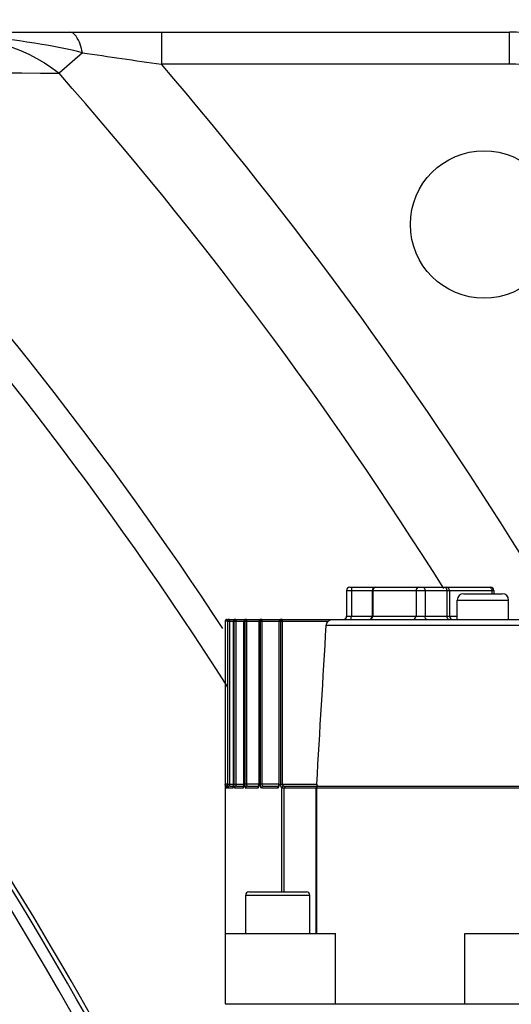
# Model space of a CAD drawing. Header units: millimetres. Extents: x 0 to 14268, y 0 to 10092.
# Tile 66 of 122: x 7749 to 7826, y 2737 to 2891. Entities that reach past the tile are written whole.
import ezdxf

# ---------------------------------------------------------------- set-up
doc = ezdxf.new("R2010")
doc.units = ezdxf.units.MM
doc.header["$LTSCALE"] = 784.74
doc.layers.get('0').update_dxf_attribs({"linetype": 'CONTINUOUS'})
for name, color, linetype in [('304103000035DXF_CONTINUOUS_LINE', 7, 'CONTINUOUS'), ('304304000146DXF_CONTINUOUS_LINE', 7, 'CONTINUOUS'), ('运动范围-新_DXF_CONTINUOUS_LINE', 7, 'CONTINUOUS'), ('运动范围-新_DXF_DIMENSION', 7, 'CONTINUOUS')]:
    doc.layers.add(name, color=color, linetype=linetype)
doc.styles.get("Standard").update_dxf_attribs({"font": 'txt', "width": 0.7})
doc.dimstyles.new('DIMSTYLE_1', dxfattribs={"dimtxt": 108, "dimasz": 72, "dimexe": 1, "dimexo": 0, "dimgap": 4.5, "dimtad": 0, "dimtih": 1, "dimtoh": 1, "dimdec": 1, "dimdsep": 46, "dimtxsty": 'Standard', "dimblk": '_FILLED', "dimblk1": '_FILLED', "dimblk2": '_FILLED', "dimcen": 0.09, "dimclrt": 5, "dimazin": 2, "dimtp": 0.5, "dimtm": 0.5, "dimtfac": 1, "dimtdec": 65535, "dimtofl": 0, "dimtmove": 0, "dimatfit": 3, "dimldrblk": '_FILLED', "dimfxl": 0, "dimtolj": 1, "dimarcsym": 0})
doc.dimstyles.new('DIMSTYLE_6', dxfattribs={"dimtxt": 108, "dimasz": 72, "dimexe": 1, "dimexo": 0, "dimtad": 1, "dimdsep": 46, "dimtxsty": 'Standard', "dimblk": '_FILLED', "dimblk1": '_FILLED', "dimblk2": '_FILLED', "dimcen": 0.09, "dimclrt": 5, "dimazin": 2, "dimtp": 0.8, "dimtm": 0.8, "dimtfac": 1, "dimtofl": 0, "dimtmove": 0, "dimatfit": 3, "dimldrblk": '_FILLED', "dimfxl": 0, "dimtolj": 1, "dimarcsym": 0})
doc.dimstyles.new('DIMSTYLE_7', dxfattribs={"dimtxt": 108, "dimasz": 72, "dimexe": 1, "dimexo": 0, "dimtad": 1, "dimdsep": 46, "dimtxsty": 'Standard', "dimblk": '_FILLED', "dimblk1": '_FILLED', "dimblk2": '_FILLED', "dimcen": 0.09, "dimclrt": 5, "dimazin": 2, "dimtp": 2, "dimtm": 2, "dimtfac": 1, "dimtofl": 0, "dimtmove": 0, "dimatfit": 3, "dimldrblk": '_FILLED', "dimfxl": 0, "dimtolj": 1, "dimarcsym": 0})

# ---------------------------------------------------------------- blocks, each defined once
blk = doc.blocks.new('*D1')
at = {"layer": '运动范围-新_DXF_DIMENSION', "color": 2, "linetype": 'Continuous', "transparency": 16777216}
for start, end in [(100.63351, 165), (0, 63.53964)]:
    blk.add_arc((7521.37, 2473.77), 625.52, start, end, dxfattribs=at)
for points in [[(6928.38, 2707.79), (6917.17, 2635.66), (6951.16, 2700.26)], [(8130.76, 2544.96), (8146.88, 2473.77), (8154.72, 2546.34)]]:
    blk.add_solid(points, dxfattribs=at)
blk = doc.blocks.new('_FILLED')
at = {"color": 0, "linetype": 'ByBlock'}
blk.add_solid([(0, 0), (-1, 0.1667), (-1, -0.1667)], dxfattribs=at)
blk = doc.blocks.new('*D7')
at = {"layer": '运动范围-新_DXF_DIMENSION', "color": 2, "linetype": 'Continuous', "transparency": 16777216}
for p, q in [((7521.38, 2473.77), (8564, 3282.69)), ((8243.52, 3034.04), (7521.38, 2473.77)), ((8243.52, 3034.04), (8243.52, 3034.04))]:
    blk.add_line(p, q, dxfattribs=at)
at = {"layer": '运动范围-新_DXF_DIMENSION', "color": 2, "linetype": 'Continuous', "transparency": 16777216, "xscale": 72, "yscale": 72, "zscale": 72, "rotation": 217.805634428}
blk.add_blockref('_FILLED', (8243.52, 3034.04), dxfattribs=at)
blk = doc.blocks.new('*D8')
at = {"layer": '运动范围-新_DXF_DIMENSION', "color": 2, "linetype": 'Continuous', "transparency": 16777216}
for p, q in [((7521.38, 2473.77), (10628.18, 3556.87)), ((10055.22, 3357.12), (7521.38, 2473.77)), ((10055.22, 3357.12), (10055.22, 3357.12))]:
    blk.add_line(p, q, dxfattribs=at)
at = {"layer": '运动范围-新_DXF_DIMENSION', "color": 2, "linetype": 'Continuous', "transparency": 16777216, "xscale": 72, "yscale": 72, "zscale": 72, "rotation": 199.2197259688}
blk.add_blockref('_FILLED', (10055.22, 3357.12), dxfattribs=at)

msp = doc.modelspace()

# ---------------------------------------------------------------- linework, layer by layer
at = {"layer": '304103000035DXF_CONTINUOUS_LINE', "color": 7, "linetype": 'Continuous'}
msp.add_line((7217.409, 2888.768), (7825.357, 2888.768), dxfattribs=at)
at = {"layer": '304103000035DXF_CONTINUOUS_LINE', "color": 9, "linetype": 'Continuous'}
for p, q in [((7771.077, 2888.768), (7771.077, 2883.768)), ((7825.357, 2883.768), (7825.357, 2888.768)), ((7758.743, 2885.561), (7755.104, 2882.355)), ((7825.357, 2883.768), (7771.077, 2883.768))]:
    msp.add_line(p, q, dxfattribs=at)
at = {"layer": '304103000035DXF_CONTINUOUS_LINE', "color": 7, "linetype": 'Continuous'}
msp.add_circle((7821.383, 2858.768), 11.5, dxfattribs=at)
for centre, radius, start, end in [((7825.357, 2838.768), 50, 50.21231, 90), ((7291.383, 2473.768), 536.732, 28.28925, 47.97519)]:
    msp.add_arc(centre, radius, start, end, dxfattribs=at)
at = {"layer": '304103000035DXF_CONTINUOUS_LINE', "color": 9, "linetype": 'Continuous'}
for centre, radius, start, end in [((8584.361, 8519.152), 5693.768, 261.662504, 261.78793), ((7291.383, 2473.768), 534.33, 23.5602, 50.10794), ((7291.383, 2473.768), 631.036, 31.896463, 40.520864), ((7825.357, 2838.768), 45, 50.21231, 90), ((7291.383, 2473.768), 618.046, 32.074083, 41.383523), ((7291.383, 2473.768), 521.34, 19.86601, 50.10794), ((7291.383, 2473.768), 536.062, 28.28924, 47.97522), ((7291.383, 2473.768), 585.714, 33.347754, 42.797794), ((7291.383, 2473.768), 581.384, 32.553182, 42.797793)]:
    msp.add_arc(centre, radius, start, end, dxfattribs=at)
msp.add_open_spline([(7733.748, 2888.768), (7741.181, 2888.768), (7749.334, 2887.041), (7755.103, 2882.356)], degree=3, dxfattribs=at)
for points, knots in [([(7758.742, 2885.562), (7756.671, 2886.141), (7748.373, 2887.566), (7740.005, 2888.768), (7733.748, 2888.768)], [0, 0, 0, 0, 0.2558428, 1, 1, 1, 1]), ([(7758.742, 2885.562), (7758.667, 2886.011), (7758.396, 2887.192), (7757.551, 2888.768), (7756.706, 2888.768)], [0, 0, 0, 0, 0.3502239, 1, 1, 1, 1]), ([(7634.072, 2883.735), (7643.457, 2883.621), (7683.801, 2883.138), (7724.145, 2882.682), (7755.103, 2882.356)], [0, 0, 0, 0, 0.2326317, 1, 1, 1, 1])]:
    msp.add_open_spline(points, degree=3, knots=knots, dxfattribs=at)
at = {"layer": '304304000146DXF_CONTINUOUS_LINE', "color": 7, "linetype": 'Continuous'}
for p, q in [((7800.443, 2802.168), (7822.391, 2802.168)), ((7799.943, 2801.668), (7799.943, 2797.668)), ((7803.924, 2801.668), (7803.924, 2797.668)), ((7815.979, 2801.668), (7815.979, 2797.668)), ((7817.198, 2797.168), (7817.198, 2800.168)), ((7818.198, 2801.168), (7824.198, 2801.168)), ((7822.891, 2801.668), (7822.891, 2801.168)), ((7825.198, 2797.168), (7825.198, 2800.168)), ((7781.185, 2797.128), (7781.074, 2797.019)), ((7781.333, 2797.168), (7781.185, 2797.128)), ((7781.333, 2797.168), (7781.64, 2797.168)), ((7781.662, 2797.168), (7958.423, 2797.168)), ((7781.074, 2797.019), (7781.033, 2796.868)), ((7781.033, 2796.868), (7781.033, 2737.168)), ((7782.301, 2771.468), (7782.301, 2796.868)), ((7783.937, 2771.468), (7783.937, 2796.868)), ((7786.289, 2771.468), (7786.289, 2796.868)), ((7789.417, 2771.468), (7789.417, 2796.868)), ((7781.033, 2771.327), (7781.033, 2771.401)), ((7781.033, 2771.341), (7781.033, 2771.213)), ((7781.319, 2770.995), (7781.316, 2770.974)), ((7781.579, 2771.127), (7781.524, 2771.087)), ((7781.728, 2771.168), (7781.579, 2771.127)), ((7781.728, 2771.168), (7782.285, 2771.168)), ((7782.266, 2771.046), (7782.261, 2771.028)), ((7782.301, 2771.468), (7782.295, 2771.283)), ((7782.776, 2771.168), (7783.911, 2771.168)), ((7783.908, 2771.146), (7783.897, 2771.101)), ((7784.504, 2771.168), (7786.243, 2771.168)), ((7786.261, 2771.202), (7786.243, 2771.143)), ((7786.953, 2771.168), (7789.354, 2771.168)), ((7789.371, 2771.187), (7789.354, 2771.15)), ((7790.278, 2771.168), (7832.439, 2771.168)), ((7795.359, 2771.21), (7795.436, 2771.168)), ((7795.159, 2770.868), (7795.159, 2748.168)), ((7784.208, 2748.168), (7784.208, 2754.168)), ((7784.708, 2754.668), (7793.708, 2754.668)), ((7794.208, 2748.168), (7794.208, 2754.168)), ((7781.033, 2748.168), (7798.211, 2748.168)), ((7798.211, 2737.168), (7798.211, 2748.168)), ((7818.383, 2737.168), (7818.383, 2748.168)), ((7818.383, 2748.168), (7833.383, 2748.168)), ((7781.033, 2737.168), (7961.733, 2737.168))]:
    msp.add_line(p, q, dxfattribs=at)
at = {"layer": '304304000146DXF_CONTINUOUS_LINE', "color": 9, "linetype": 'Continuous'}
for p, q in [((7799.943, 2801.668), (7822.891, 2801.668)), ((7800.684, 2801.668), (7800.684, 2797.668)), ((7804.016, 2801.668), (7804.016, 2797.668)), ((7810.764, 2801.668), (7810.764, 2797.668)), ((7812.168, 2801.668), (7812.168, 2797.668)), ((7815.567, 2801.668), (7815.567, 2797.668)), ((7817.198, 2800.168), (7825.198, 2800.168)), ((7822.608, 2801.668), (7822.608, 2801.168)), ((7781.333, 2797.168), (7781.333, 2796.868)), ((7781.674, 2797.168), (7781.674, 2771.468)), ((7782.669, 2797.168), (7782.669, 2771.468)), ((7784.343, 2797.168), (7784.343, 2771.468)), ((7786.733, 2797.168), (7786.733, 2771.468)), ((7789.904, 2797.168), (7789.904, 2771.468)), ((7799.943, 2797.668), (7817.198, 2797.668)), ((7781.333, 2796.868), (7781.033, 2796.868)), ((7781.375, 2796.868), (7781.375, 2771.468)), ((7781.375, 2796.868), (7797.078, 2796.868)), ((7782.346, 2797.02), (7782.305, 2796.868)), ((7782.305, 2771.468), (7782.305, 2796.868)), ((7782.414, 2797.019), (7782.374, 2796.868)), ((7782.374, 2796.868), (7782.374, 2771.468)), ((7783.988, 2797.02), (7783.947, 2796.868)), ((7783.947, 2771.468), (7783.947, 2796.868)), ((7784.092, 2797.018), (7784.053, 2796.868)), ((7784.053, 2796.868), (7784.053, 2771.468)), ((7786.345, 2797.018), (7786.307, 2796.868)), ((7786.307, 2771.468), (7786.307, 2796.868)), ((7786.489, 2797.018), (7786.451, 2796.868)), ((7786.451, 2796.868), (7786.451, 2771.468)), ((7789.48, 2797.014), (7789.445, 2796.868)), ((7789.445, 2771.468), (7789.445, 2796.868)), ((7789.67, 2797.018), (7789.633, 2796.868)), ((7789.633, 2796.868), (7789.633, 2771.468)), ((7832.739, 2796.22), (7796.758, 2796.22)), ((7781.333, 2771.468), (7781.033, 2771.468)), ((7781.033, 2771.213), (7781.033, 2771.092)), ((7781.077, 2771.018), (7781.036, 2770.868)), ((7781.172, 2771.118), (7781.077, 2771.018)), ((7781.333, 2771.018), (7781.293, 2770.868)), ((7781.333, 2771.468), (7781.334, 2771.205)), ((7781.375, 2771.468), (7782.305, 2771.468)), ((7781.47, 2771.018), (7781.43, 2770.868)), ((7781.524, 2771.087), (7781.47, 2771.018)), ((7781.717, 2771.174), (7781.728, 2771.168)), ((7782.245, 2771.018), (7782.205, 2770.868)), ((7782.374, 2771.468), (7783.947, 2771.468)), ((7783.832, 2771.018), (7783.793, 2770.868)), ((7783.938, 2771.127), (7783.832, 2771.018)), ((7786.307, 2771.468), (7784.053, 2771.468)), ((7786.132, 2771.018), (7786.094, 2770.868)), ((7786.235, 2771.127), (7786.132, 2771.018)), ((7789.354, 2771.468), (7786.451, 2771.468)), ((7789.205, 2771.018), (7789.168, 2770.868)), ((7789.305, 2771.127), (7789.205, 2771.018)), ((7789.441, 2771.168), (7789.305, 2771.127)), ((7789.417, 2771.468), (7789.445, 2771.468)), ((7789.633, 2771.468), (7795.3, 2771.468)), ((7789.902, 2771.021), (7789.858, 2770.881)), ((7790, 2771.127), (7789.902, 2771.021)), ((7790.129, 2771.174), (7790, 2771.127)), ((7790.237, 2771.016), (7790.231, 2770.868)), ((7781.036, 2770.925), (7781.036, 2770.962)), ((7781.036, 2770.868), (7781.293, 2770.868)), ((7781.43, 2770.868), (7782.205, 2770.868)), ((7782.481, 2770.868), (7783.793, 2770.868)), ((7784.214, 2770.868), (7786.094, 2770.868)), ((7786.672, 2770.868), (7789.168, 2770.868)), ((7789.858, 2754.668), (7789.858, 2770.881)), ((7790.231, 2754.668), (7790.231, 2770.868)), ((7795.238, 2770.868), (7795.238, 2748.168)), ((7784.208, 2754.168), (7794.208, 2754.168))]:
    msp.add_line(p, q, dxfattribs=at)
at = {"layer": '304304000146DXF_CONTINUOUS_LINE', "color": 7, "linetype": 'Continuous'}
for points in [[(7781.64, 2797.168), (7781.494, 2797.13), (7781.382, 2797.019), (7781.341, 2796.868)], [(7781.674, 2797.168), (7781.527, 2797.129), (7781.416, 2797.019), (7781.375, 2796.868)], [(7781.336, 2771.168), (7781.186, 2771.127), (7781.172, 2771.118)], [(7781.334, 2771.185), (7781.327, 2771.071), (7781.319, 2770.995)], [(7781.34, 2771.468), (7781.338, 2771.331), (7781.334, 2771.185)], [(7782.295, 2771.283), (7782.282, 2771.137), (7782.266, 2771.046)], [(7783.937, 2771.468), (7783.928, 2771.282), (7783.908, 2771.146)], [(7786.289, 2771.468), (7786.286, 2771.381), (7786.261, 2771.202)], [(7789.417, 2771.468), (7789.409, 2771.342), (7789.371, 2771.187)], [(7795.3, 2771.468), (7795.311, 2771.321), (7795.359, 2771.21)]]:
    msp.add_lwpolyline(points, dxfattribs=at)
at = {"layer": '304304000146DXF_CONTINUOUS_LINE', "color": 9, "linetype": 'Continuous'}
for points in [[(7782.601, 2797.168), (7782.457, 2797.13), (7782.346, 2797.02)], [(7782.669, 2797.168), (7782.524, 2797.129), (7782.414, 2797.019)], [(7784.237, 2797.168), (7784.097, 2797.13), (7783.988, 2797.02)], [(7784.343, 2797.168), (7784.199, 2797.128), (7784.092, 2797.018)], [(7786.589, 2797.168), (7786.451, 2797.13), (7786.345, 2797.018)], [(7786.733, 2797.168), (7786.593, 2797.128), (7786.489, 2797.018)], [(7789.717, 2797.168), (7789.583, 2797.129), (7789.48, 2797.014)], [(7789.904, 2797.168), (7789.77, 2797.128), (7789.67, 2797.018)], [(7781.674, 2771.468), (7781.675, 2771.404), (7781.679, 2771.34), (7781.685, 2771.284), (7781.692, 2771.241), (7781.7, 2771.21), (7781.708, 2771.188), (7781.717, 2771.174)], [(7782.776, 2771.168), (7782.629, 2771.127), (7782.52, 2771.018), (7782.481, 2770.868)], [(7782.669, 2771.468), (7782.672, 2771.404), (7782.679, 2771.34), (7782.692, 2771.283), (7782.706, 2771.24), (7782.721, 2771.21)], [(7782.721, 2771.21), (7782.737, 2771.188), (7782.755, 2771.173), (7782.776, 2771.168)], [(7784.504, 2771.168), (7784.359, 2771.127), (7784.253, 2771.018), (7784.214, 2770.868)], [(7784.343, 2771.468), (7784.345, 2771.417), (7784.353, 2771.363)], [(7784.353, 2771.363), (7784.367, 2771.308), (7784.389, 2771.257), (7784.419, 2771.212), (7784.458, 2771.18), (7784.504, 2771.168)], [(7786.953, 2771.168), (7786.813, 2771.127), (7786.71, 2771.018), (7786.672, 2770.868)], [(7786.733, 2771.468), (7786.736, 2771.416), (7786.747, 2771.361), (7786.767, 2771.306), (7786.798, 2771.254), (7786.839, 2771.21), (7786.891, 2771.179), (7786.953, 2771.168)], [(7789.904, 2771.468), (7789.909, 2771.412), (7789.925, 2771.354), (7789.955, 2771.297), (7789.998, 2771.245), (7790.056, 2771.202), (7790.129, 2771.174)], [(7790.129, 2771.174), (7790.149, 2771.171), (7790.176, 2771.169), (7790.206, 2771.168), (7790.24, 2771.168), (7790.278, 2771.168)], [(7790.278, 2771.168), (7790.255, 2771.125), (7790.237, 2771.016)], [(7790.37, 2771.168), (7790.345, 2771.127), (7790.326, 2771.018), (7790.319, 2770.868)], [(7795.49, 2771.168), (7795.364, 2771.127), (7795.271, 2771.018), (7795.238, 2770.868)], [(7789.858, 2770.881), (7789.909, 2770.875), (7789.975, 2770.871), (7790.052, 2770.869), (7790.137, 2770.868), (7832.309, 2770.868)]]:
    msp.add_lwpolyline(points, dxfattribs=at)
at = {"layer": '304304000146DXF_CONTINUOUS_LINE', "color": 7, "linetype": 'Continuous'}
for centre, radius, start, end in [((7800.443, 2801.668), 0.5, 90, 180), ((7804.424, 2801.668), 0.5, 90, 180), ((7815.479, 2801.668), 0.5, 0, 90), ((7822.391, 2801.668), 0.5, 0, 90), ((7818.198, 2800.168), 1, 90, 180), ((7824.198, 2800.168), 1, 0, 90), ((7781.333, 2796.868), 0.3, 90, 180), ((7782.601, 2796.868), 0.3, 90, 180), ((7784.237, 2796.868), 0.3, 90, 180), ((7786.589, 2796.868), 0.3, 90, 180), ((7789.717, 2796.868), 0.3, 90, 180), ((7799.443, 2797.668), 0.5, 270, 360), ((7803.424, 2797.668), 0.5, 270, 360), ((7816.479, 2797.668), 0.5, 180, 270), ((7795.459, 2770.868), 0.3, 90, 180), ((7784.708, 2754.168), 0.5, 90, 180), ((7793.708, 2754.168), 0.5, 0, 90)]:
    msp.add_arc(centre, radius, start, end, dxfattribs=at)
at = {"layer": '304304000146DXF_CONTINUOUS_LINE', "color": 9, "linetype": 'Continuous'}
for centre, radius, start, end in [((7778.212, 2771.156), 3.123, 2.13482, 3.59753), ((7780.801, 2771.234), 1.497, 3.47746, 6.36422), ((7782.824, 2771.157), 1.106, 7.71173, 10.59378), ((7785.393, 2771.146), 0.89, 10.13894, 13.85997), ((7788.628, 2771.123), 0.785, 12.44999, 16.96866)]:
    msp.add_arc(centre, radius, start, end, dxfattribs=at)
for points, knots in [([(7800.705, 2801.908), (7800.698, 2801.869), (7800.688, 2801.789), (7800.684, 2801.708), (7800.684, 2801.668)], [0, 0, 0, 0, 0.4939374, 1, 1, 1, 1]), ([(7800.813, 2802.168), (7800.781, 2802.168), (7800.735, 2802.049), (7800.715, 2801.971), (7800.705, 2801.908)], [0, 0, 0, 0, 0.335506, 1, 1, 1, 1]), ([(7804.09, 2801.908), (7804.068, 2801.871), (7804.032, 2801.794), (7804.016, 2801.709), (7804.016, 2801.668)], [0, 0, 0, 0, 0.5125056, 1, 1, 1, 1]), ([(7804.47, 2802.168), (7804.396, 2802.168), (7804.241, 2802.1), (7804.133, 2801.98), (7804.09, 2801.908)], [0, 0, 0, 0, 0.4707859, 1, 1, 1, 1]), ([(7811.874, 2802.168), (7811.96, 2802.168), (7812.117, 2801.976), (7812.168, 2801.785), (7812.168, 2801.668)], [0, 0, 0, 0, 0.4216873, 1, 1, 1, 1]), ([(7815.273, 2802.168), (7815.324, 2802.168), (7815.436, 2802.083), (7815.493, 2801.975), (7815.519, 2801.908)], [0, 0, 0, 0, 0.4199679, 1, 1, 1, 1]), ([(7815.519, 2801.908), (7815.534, 2801.87), (7815.557, 2801.791), (7815.567, 2801.709), (7815.567, 2801.668)], [0, 0, 0, 0, 0.5011962, 1, 1, 1, 1]), ([(7822.249, 2802.168), (7822.31, 2802.168), (7822.44, 2802.091), (7822.517, 2801.977), (7822.55, 2801.908)], [0, 0, 0, 0, 0.4441085, 1, 1, 1, 1]), ([(7822.55, 2801.908), (7822.568, 2801.87), (7822.596, 2801.792), (7822.608, 2801.709), (7822.608, 2801.668)], [0, 0, 0, 0, 0.5053459, 1, 1, 1, 1]), ([(7800.554, 2797.168), (7800.616, 2797.168), (7800.655, 2797.419), (7800.684, 2797.554), (7800.684, 2797.668)], [0, 0, 0, 0, 0.3502743, 1, 1, 1, 1]), ([(7803.562, 2797.168), (7803.637, 2797.168), (7803.792, 2797.235), (7803.899, 2797.356), (7803.943, 2797.427)], [0, 0, 0, 0, 0.4707859, 1, 1, 1, 1]), ([(7803.943, 2797.427), (7803.965, 2797.464), (7804.001, 2797.542), (7804.016, 2797.626), (7804.016, 2797.668)], [0, 0, 0, 0, 0.5125056, 1, 1, 1, 1]), ([(7812.462, 2797.168), (7812.377, 2797.168), (7812.22, 2797.359), (7812.168, 2797.55), (7812.168, 2797.668)], [0, 0, 0, 0, 0.4216873, 1, 1, 1, 1]), ([(7815.57, 2797.602), (7815.569, 2797.613), (7815.567, 2797.635), (7815.567, 2797.657), (7815.567, 2797.668)], [0, 0, 0, 0, 0.5022804, 1, 1, 1, 1]), ([(7815.86, 2797.168), (7815.784, 2797.168), (7815.637, 2797.329), (7815.582, 2797.497), (7815.57, 2797.602)], [0, 0, 0, 0, 0.4183005, 1, 1, 1, 1]), ([(7781.033, 2771.092), (7781.033, 2771.041), (7781.026, 2771.036), (7781.035, 2770.92), (7781.036, 2770.925)], [0, 0, 0, 0, 0.9117496, 1, 1, 1, 1]), ([(7781.293, 2770.868), (7781.328, 2770.868), (7781.313, 2771.079), (7781.336, 2771.171), (7781.333, 2771.272)], [0, 0, 0, 0, 0.2598088, 1, 1, 1, 1]), ([(7781.384, 2771.114), (7781.386, 2771.057), (7781.347, 2771.023), (7781.415, 2770.915), (7781.417, 2770.924)], [0, 0, 0, 0, 0.8584866, 1, 1, 1, 1]), ([(7782.205, 2770.868), (7782.236, 2770.868), (7782.274, 2771.005), (7782.29, 2771.087), (7782.295, 2771.159)], [0, 0, 0, 0, 0.3043577, 1, 1, 1, 1]), ([(7782.295, 2771.159), (7782.296, 2771.185), (7782.298, 2771.241), (7782.296, 2771.296), (7782.295, 2771.325)], [0, 0, 0, 0, 0.4784316, 1, 1, 1, 1]), ([(7782.394, 2771.09), (7782.4, 2771.039), (7782.363, 2770.977), (7782.451, 2770.912), (7782.457, 2770.924)], [0, 0, 0, 0, 0.8005225, 1, 1, 1, 1]), ([(7782.374, 2771.468), (7782.374, 2771.404), (7782.378, 2771.278), (7782.387, 2771.153), (7782.394, 2771.09)], [0, 0, 0, 0, 0.5038584, 1, 1, 1, 1]), ([(7783.793, 2770.868), (7783.83, 2770.868), (7783.914, 2770.982), (7783.927, 2771.09), (7783.928, 2771.167)], [0, 0, 0, 0, 0.3300212, 1, 1, 1, 1]), ([(7783.928, 2771.167), (7783.929, 2771.189), (7783.928, 2771.235), (7783.923, 2771.282), (7783.92, 2771.306)], [0, 0, 0, 0, 0.4750903, 1, 1, 1, 1]), ([(7784.053, 2771.468), (7784.053, 2771.393), (7784.061, 2771.249), (7784.081, 2771.106), (7784.097, 2771.038)], [0, 0, 0, 0, 0.5161424, 1, 1, 1, 1]), ([(7784.097, 2771.038), (7784.105, 2771.002), (7784.116, 2770.955), (7784.149, 2770.892), (7784.168, 2770.892)], [0, 0, 0, 0, 0.6645318, 1, 1, 1, 1]), ([(7786.094, 2770.868), (7786.14, 2770.868), (7786.253, 2770.96), (7786.278, 2771.088), (7786.28, 2771.167)], [0, 0, 0, 0, 0.3684951, 1, 1, 1, 1]), ([(7786.28, 2771.167), (7786.281, 2771.189), (7786.279, 2771.234), (7786.273, 2771.279), (7786.269, 2771.302)], [0, 0, 0, 0, 0.4735296, 1, 1, 1, 1]), ([(7786.451, 2771.468), (7786.451, 2771.414), (7786.458, 2771.305), (7786.474, 2771.198), (7786.485, 2771.144)], [0, 0, 0, 0, 0.4986395, 1, 1, 1, 1]), ([(7786.485, 2771.144), (7786.498, 2771.083), (7786.518, 2771.001), (7786.576, 2770.891), (7786.61, 2770.891)], [0, 0, 0, 0, 0.6492892, 1, 1, 1, 1]), ([(7789.168, 2770.868), (7789.224, 2770.868), (7789.363, 2770.937), (7789.408, 2771.085), (7789.408, 2771.168)], [0, 0, 0, 0, 0.4057207, 1, 1, 1, 1]), ([(7789.408, 2771.168), (7789.408, 2771.187), (7789.406, 2771.229), (7789.399, 2771.271), (7789.394, 2771.293)], [0, 0, 0, 0, 0.4723534, 1, 1, 1, 1]), ([(7789.633, 2771.468), (7789.633, 2771.409), (7789.642, 2771.292), (7789.664, 2771.177), (7789.68, 2771.121)], [0, 0, 0, 0, 0.5047309, 1, 1, 1, 1]), ([(7789.68, 2771.121), (7789.692, 2771.08), (7789.715, 2771.013), (7789.759, 2770.948), (7789.786, 2770.936)], [0, 0, 0, 0, 0.5959284, 1, 1, 1, 1]), ([(7781.417, 2770.924), (7781.419, 2770.929), (7781.421, 2770.942), (7781.423, 2770.954), (7781.424, 2770.962)], [0, 0, 0, 0, 0.4228554, 1, 1, 1, 1]), ([(7782.457, 2770.924), (7782.46, 2770.929), (7782.464, 2770.941), (7782.468, 2770.954), (7782.47, 2770.961)], [0, 0, 0, 0, 0.4287107, 1, 1, 1, 1]), ([(7784.168, 2770.892), (7784.175, 2770.892), (7784.192, 2770.904), (7784.2, 2770.921), (7784.205, 2770.931)], [0, 0, 0, 0, 0.3713969, 1, 1, 1, 1]), ([(7786.61, 2770.891), (7786.619, 2770.891), (7786.64, 2770.901), (7786.653, 2770.919), (7786.66, 2770.93)], [0, 0, 0, 0, 0.4055819, 1, 1, 1, 1]), ([(7789.786, 2770.936), (7789.795, 2770.932), (7789.819, 2770.928), (7789.839, 2770.939), (7789.849, 2770.947)], [0, 0, 0, 0, 0.4641794, 1, 1, 1, 1])]:
    msp.add_open_spline(points, degree=3, knots=knots, dxfattribs=at)
for points in [[(7811.172, 2802.168), (7810.957, 2802.168), (7810.764, 2801.883), (7810.764, 2801.668)], [(7810.355, 2797.168), (7810.57, 2797.168), (7810.764, 2797.452), (7810.764, 2797.668)]]:
    msp.add_open_spline(points, degree=3, dxfattribs=at)
at = {"layer": '304304000146DXF_CONTINUOUS_LINE', "color": 7, "linetype": 'Continuous'}
for points, knots in [([(7797.078, 2796.868), (7797.145, 2796.928), (7797.285, 2797.034), (7797.445, 2797.11), (7797.527, 2797.135)], [0, 0, 0, 0, 0.512516, 1, 1, 1, 1]), ([(7797.527, 2797.135), (7797.56, 2797.145), (7797.626, 2797.162), (7797.694, 2797.168), (7797.727, 2797.168)], [0, 0, 0, 0, 0.5103751, 1, 1, 1, 1]), ([(7781.375, 2771.468), (7781.375, 2771.409), (7781.377, 2771.291), (7781.381, 2771.173), (7781.384, 2771.114)], [0, 0, 0, 0, 0.4997554, 1, 1, 1, 1])]:
    msp.add_open_spline(points, degree=3, knots=knots, dxfattribs=at)
for points in [[(7795.3, 2771.468), (7795.785, 2779.718), (7796.271, 2787.969), (7796.758, 2796.22)], [(7796.758, 2796.22), (7796.772, 2796.46), (7796.9, 2796.706), (7797.078, 2796.868)]]:
    msp.add_open_spline(points, degree=3, dxfattribs=at)
at = {"layer": '运动范围-新_DXF_CONTINUOUS_LINE', "color": 2, "linetype": 'Continuous'}
msp.add_circle((7521.383, 2473.768), 914, dxfattribs=at)

# ---------------------------------------------------------------- dimensions: what is measured, and where the dimension line sits
at = {"layer": '运动范围-新_DXF_DIMENSION', "color": 2, "linetype": 'Continuous'}
for mpoint, dimstyle, picture, middle in [((10055.218, 3357.123), 'DIMSTYLE_7', '*D8', (10119.59, 3408.158)), ((8243.523, 3034.044), 'DIMSTYLE_6', '*D7', (8308.529, 3118.652))]:
    dim = msp.add_radius_dim(center=(7521.383, 2473.768), mpoint=mpoint, text='R<>', dimstyle=dimstyle, override={"dimpost": '<>'}, dxfattribs=at)
    dim.commit()
    dim.dimension.update_dxf_attribs({"geometry": picture, "text_midpoint": middle, "dimtype": 164})
dim = msp.add_angular_dim_2l(base=(7603.014, 3093.932), line1=((8140.628, 2473.768), (8146.884, 2473.768)), line2=((6923.207, 2634.044), (6917.165, 2635.663)), dimstyle='DIMSTYLE_1', dxfattribs=at)
dim.commit()
dim.dimension.update_dxf_attribs({"geometry": '*D1', "text_midpoint": (7459.943, 3039.932), "dimtype": 162})

doc.saveas('drawing.dxf')
